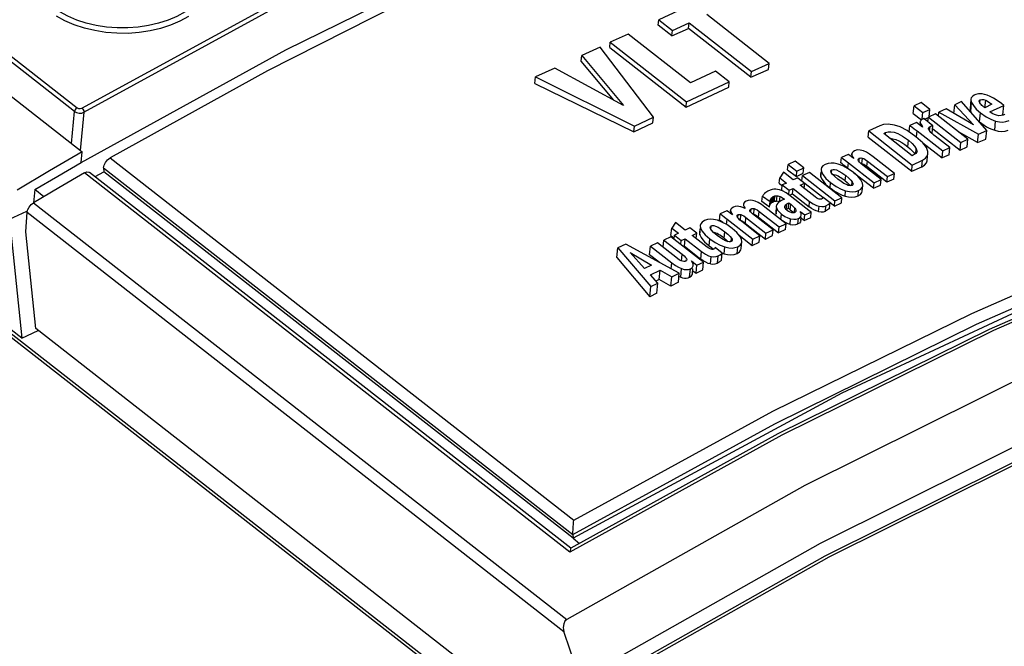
# Model space of a CAD drawing. Extents: x 0 to 594, y 0 to 420.
# Tile 20 of 26: x 523 to 535, y 120 to 128. Entities that reach past the tile are written whole.
import ezdxf

# ---------------------------------------------------------------- set-up
doc = ezdxf.new("R2010")
doc.units = 0
doc.header["$LTSCALE"] = 32.67
doc.layers.get('0').update_dxf_attribs({"linetype": 'CONTINUOUS'})

msp = doc.modelspace()

# ---------------------------------------------------------------- linework, layer by layer
at = {"color": 9, "linetype": 'CONTINUOUS'}
for p, q in [((507.191, 139.575), (523.698, 126.679)), ((523.668, 126.635), (507.161, 139.531)), ((513.247, 131.498), (529.563, 118.75)), ((513.259, 131.533), (529.584, 118.779)), ((534.451, 126.736), (534.455, 126.776)), ((534.51, 126.681), (534.519, 126.769)), ((534.34, 126.633), (534.351, 126.743)), ((523.63, 126.255), (523.668, 126.635)), ((523.78, 126.626), (523.735, 126.172)), ((534.447, 126.511), (534.458, 126.62)), ((533.737, 126.472), (533.736, 126.482)), ((533.739, 126.499), (533.74, 126.506)), ((533.748, 126.464), (533.75, 126.48)), ((533.851, 126.407), (533.856, 126.457)), ((534.626, 126.412), (534.637, 126.522)), ((533.324, 126.358), (533.327, 126.384)), ((533.59, 126.215), (533.598, 126.294)), ((533.693, 126.335), (533.701, 126.406)), ((533.687, 126.134), (533.692, 126.192)), ((524.09, 126.082), (529.614, 121.766)), ((532.923, 126.121), (532.924, 126.13)), ((533.011, 126.046), (533.014, 126.078)), ((524.014, 125.964), (529.603, 121.597)), ((532.684, 125.902), (532.688, 125.942)), ((532.877, 125.96), (532.884, 126.026)), ((533.104, 125.979), (533.11, 126.046)), ((533.759, 125.978), (533.766, 126.055)), ((529.568, 121.387), (523.785, 125.906)), ((532.557, 125.853), (532.563, 125.917)), ((532.845, 125.808), (532.852, 125.872)), ((532.666, 125.726), (532.672, 125.789)), ((532.925, 125.756), (532.93, 125.798)), ((531.988, 125.56), (531.995, 125.625)), ((532.028, 125.567), (532.034, 125.632)), ((532.065, 125.561), (532.071, 125.622)), ((532.844, 125.628), (532.851, 125.692)), ((532.999, 125.631), (533.005, 125.695)), ((523.177, 125.548), (529.531, 120.584)), ((531.72, 125.438), (531.724, 125.478)), ((531.756, 125.41), (531.763, 125.479)), ((531.951, 125.521), (531.955, 125.561)), ((532.023, 125.414), (532.03, 125.48)), ((532.128, 125.504), (532.129, 125.514)), ((532.143, 125.469), (532.15, 125.534)), ((532.192, 125.465), (532.198, 125.53)), ((532.241, 125.432), (532.246, 125.484)), ((532.416, 125.501), (532.422, 125.565)), ((532.528, 125.443), (532.535, 125.507)), ((532.611, 125.45), (532.617, 125.514)), ((523.104, 125.437), (529.496, 120.442)), ((531.433, 125.29), (531.439, 125.354)), ((531.48, 125.449), (531.481, 125.458)), ((531.568, 125.374), (531.571, 125.407)), ((531.597, 125.336), (531.604, 125.407)), ((531.657, 125.303), (531.664, 125.374)), ((531.813, 125.378), (531.82, 125.446)), ((532.081, 125.347), (532.088, 125.413)), ((532.19, 125.291), (532.196, 125.357)), ((532.283, 125.296), (532.29, 125.362)), ((531.116, 125.165), (531.124, 125.247)), ((531.245, 125.232), (531.249, 125.273)), ((531.225, 125.036), (531.233, 125.119)), ((531.405, 125.125), (531.413, 125.203)), ((531.487, 125.087), (531.491, 125.128)), ((531.404, 124.94), (531.412, 125.022)), ((531.559, 124.946), (531.567, 125.025)), ((530.895, 124.852), (530.903, 124.935)), ((531.127, 124.877), (531.136, 124.967)), ((531.24, 124.82), (531.249, 124.909)), ((531.323, 124.829), (531.331, 124.915)), ((530.773, 124.761), (530.78, 124.833)), ((530.951, 124.855), (530.952, 124.868)), ((530.888, 124.661), (530.898, 124.764)), ((530.993, 124.663), (531.003, 124.763)), ((532.091, 122.782), (529.568, 121.387)), ((529.604, 121.553), (529.682, 121.491))]:
    msp.add_line(p, q, dxfattribs=at)
at = {"color": 7, "linetype": 'CONTINUOUS'}
for p, q in [((507.16, 139.122), (523.758, 126.155)), ((523.038, 123.935), (513.292, 131.549)), ((526.186, 127.37), (528.621, 128.572)), ((531.229, 128.01), (530.626, 127.729)), ((530.619, 127.664), (530.626, 127.729)), ((530.626, 127.729), (530.79, 127.601)), ((531.94, 127.209), (531.196, 127.79)), ((530.783, 127.536), (530.619, 127.664)), ((530.783, 127.536), (530.979, 127.625)), ((530.783, 127.536), (530.79, 127.601)), ((530.79, 127.601), (530.986, 127.693)), ((530.979, 127.625), (530.986, 127.693)), ((531.723, 127.044), (530.979, 127.625)), ((530.986, 127.693), (531.73, 127.112)), ((530.259, 127.559), (530.048, 127.461)), ((531.003, 126.977), (530.259, 127.559)), ((523.745, 126.028), (526.186, 127.37)), ((529.926, 127.404), (529.71, 127.303)), ((530.562, 126.568), (529.926, 127.404)), ((530.042, 127.398), (530.048, 127.461)), ((530.042, 127.398), (530.95, 126.688)), ((530.048, 127.461), (530.956, 126.752)), ((529.703, 127.237), (529.71, 127.303)), ((530.091, 126.772), (529.703, 127.237)), ((529.71, 127.303), (530.207, 126.709)), ((529.386, 127.153), (529.159, 127.047)), ((530.207, 126.709), (529.386, 127.153)), ((531.302, 127.116), (531.003, 126.977)), ((531.465, 126.989), (531.302, 127.116)), ((531.723, 127.044), (531.933, 127.138)), ((531.723, 127.044), (531.73, 127.112)), ((531.73, 127.112), (531.94, 127.209)), ((531.933, 127.138), (531.94, 127.209)), ((529.151, 126.97), (529.159, 127.047)), ((529.159, 127.047), (530.335, 126.463)), ((529.151, 126.97), (530.328, 126.392)), ((530.956, 126.752), (531.465, 126.989)), ((531.459, 126.924), (531.465, 126.989)), ((534.343, 126.783), (534.332, 126.671)), ((534.442, 126.756), (534.441, 126.761)), ((530.95, 126.688), (530.956, 126.752)), ((533.657, 126.613), (533.666, 126.703)), ((533.75, 126.742), (533.666, 126.703)), ((533.666, 126.703), (533.77, 126.622)), ((533.854, 126.661), (533.75, 126.742)), ((533.77, 126.622), (533.854, 126.661)), ((533.845, 126.574), (533.854, 126.661)), ((534.047, 126.668), (533.96, 126.627)), ((534.375, 126.476), (534.047, 126.668)), ((534.139, 126.613), (534.15, 126.716)), ((534.232, 126.754), (534.15, 126.716)), ((534.15, 126.716), (534.375, 126.476)), ((534.532, 126.411), (534.232, 126.754)), ((534.351, 126.743), (534.372, 126.706)), ((534.465, 126.718), (534.457, 126.728)), ((534.594, 126.722), (534.507, 126.681)), ((534.57, 126.631), (534.734, 126.708)), ((534.734, 126.708), (534.706, 126.73)), ((534.723, 126.595), (534.734, 126.708)), ((530.335, 126.463), (530.562, 126.568)), ((530.555, 126.502), (530.562, 126.568)), ((533.657, 126.613), (533.753, 126.538)), ((533.763, 126.547), (533.77, 126.622)), ((533.781, 126.552), (533.769, 126.546)), ((533.889, 126.467), (533.781, 126.552)), ((533.79, 126.544), (533.839, 126.565)), ((533.831, 126.512), (533.837, 126.57)), ((533.92, 126.609), (533.837, 126.57)), ((533.837, 126.57), (534.224, 126.268)), ((534.308, 126.307), (533.92, 126.609)), ((533.955, 126.582), (533.96, 126.627)), ((533.96, 126.627), (534.433, 126.365)), ((530.328, 126.392), (530.555, 126.502)), ((530.328, 126.392), (530.335, 126.463)), ((533.258, 126.465), (533.126, 126.404)), ((533.688, 126.336), (533.584, 126.409)), ((533.609, 126.391), (533.617, 126.468)), ((533.694, 126.504), (533.617, 126.468)), ((533.766, 126.45), (533.694, 126.504)), ((533.738, 126.499), (533.736, 126.482)), ((533.74, 126.515), (533.739, 126.506)), ((533.745, 126.489), (533.75, 126.48)), ((533.75, 126.48), (533.761, 126.46)), ((533.761, 126.46), (533.766, 126.45)), ((533.838, 126.428), (533.837, 126.436)), ((533.841, 126.418), (533.838, 126.428)), ((533.848, 126.408), (533.841, 126.418)), ((533.856, 126.457), (533.867, 126.462)), ((533.881, 126.378), (533.889, 126.467)), ((533.891, 126.43), (534.215, 126.177)), ((534.433, 126.365), (534.532, 126.411)), ((534.447, 126.511), (534.474, 126.491)), ((534.522, 126.308), (534.532, 126.411)), ((533.119, 126.33), (533.126, 126.404)), ((533.119, 126.33), (533.638, 125.925)), ((533.126, 126.404), (533.645, 125.998)), ((533.304, 126.373), (533.327, 126.384)), ((533.642, 126.109), (533.304, 126.373)), ((533.77, 126.263), (533.688, 126.336)), ((533.701, 126.406), (534.007, 126.167)), ((533.856, 126.397), (533.848, 126.408)), ((534.091, 126.206), (533.917, 126.341)), ((534.423, 126.266), (534.195, 126.395)), ((534.224, 126.268), (534.308, 126.307)), ((534.298, 126.213), (534.308, 126.307)), ((534.423, 126.266), (534.433, 126.365)), ((534.423, 126.266), (534.522, 126.308)), ((533.59, 126.215), (533.618, 126.192)), ((533.771, 126.261), (533.999, 126.084)), ((534.007, 126.167), (534.091, 126.206)), ((534.082, 126.12), (534.091, 126.206)), ((534.215, 126.177), (534.224, 126.268)), ((534.215, 126.177), (534.298, 126.213)), ((523.745, 126.028), (523.758, 126.155)), ((532.794, 126.023), (532.8, 126.088)), ((532.88, 126.125), (532.8, 126.088)), ((532.9, 126.111), (532.88, 126.125)), ((532.921, 126.096), (532.9, 126.111)), ((532.923, 126.121), (532.921, 126.096)), ((532.947, 126.076), (532.921, 126.096)), ((532.924, 126.133), (532.924, 126.13)), ((532.934, 126.097), (532.947, 126.076)), ((533.044, 126.013), (533.05, 126.081)), ((533.432, 125.899), (533.179, 126.097)), ((533.669, 126.122), (533.642, 126.109)), ((533.666, 126.142), (533.674, 126.131)), ((533.688, 126.135), (533.669, 126.122)), ((533.822, 126.055), (533.83, 126.134)), ((533.83, 126.134), (533.83, 126.16)), ((533.999, 126.084), (534.007, 126.167)), ((534.082, 126.12), (533.999, 126.084)), ((523.469, 125.867), (523.745, 126.028)), ((524.014, 125.964), (524.015, 125.919)), ((532.16, 125.942), (532.166, 126.005)), ((532.16, 125.942), (532.264, 125.861)), ((532.25, 126.044), (532.166, 126.005)), ((532.166, 126.005), (532.27, 125.924)), ((532.354, 125.963), (532.25, 126.044)), ((532.27, 125.924), (532.354, 125.963)), ((532.347, 125.9), (532.354, 125.963)), ((532.877, 125.96), (532.849, 125.982)), ((532.939, 125.913), (532.875, 125.957)), ((532.884, 126.026), (533.19, 125.787)), ((533.016, 126.032), (533.006, 126.047)), ((533.056, 126.009), (533.044, 126.013)), ((533.274, 125.826), (533.057, 125.995)), ((533.104, 125.979), (533.091, 125.988)), ((533.342, 125.793), (533.104, 125.979)), ((533.11, 126.046), (533.348, 125.86)), ((533.638, 125.925), (533.645, 125.998)), ((533.638, 125.925), (533.759, 125.978)), ((533.645, 125.998), (533.766, 126.055)), ((523.193, 125.705), (523.469, 125.867)), ((523.785, 125.906), (523.481, 125.728)), ((529.578, 121.434), (523.847, 125.91)), ((523.912, 125.86), (524.015, 125.919)), ((529.604, 121.553), (524.015, 125.919)), ((532.059, 125.782), (532.066, 125.845)), ((532.111, 125.912), (532.066, 125.845)), ((532.066, 125.845), (532.145, 125.783)), ((532.227, 125.821), (532.111, 125.912)), ((532.281, 125.847), (532.227, 125.821)), ((532.264, 125.861), (532.27, 125.924)), ((532.264, 125.861), (532.347, 125.9)), ((532.281, 125.847), (532.581, 125.614)), ((532.33, 125.809), (532.336, 125.872)), ((532.42, 125.911), (532.336, 125.872)), ((532.336, 125.872), (532.724, 125.57)), ((532.807, 125.609), (532.42, 125.911)), ((532.555, 125.917), (532.552, 125.885)), ((532.563, 125.917), (532.582, 125.88)), ((532.759, 125.829), (532.717, 125.864)), ((533.183, 125.721), (532.945, 125.907)), ((533.19, 125.787), (533.274, 125.826)), ((533.267, 125.759), (533.274, 125.826)), ((533.342, 125.793), (533.348, 125.86)), ((533.425, 125.83), (533.342, 125.793)), ((533.348, 125.86), (533.432, 125.899)), ((533.425, 125.83), (533.432, 125.899)), ((523.481, 125.728), (523.177, 125.548)), ((523.193, 125.705), (523.177, 125.548)), ((523.301, 125.621), (523.193, 125.705)), ((532.059, 125.782), (532.093, 125.756)), ((532.091, 125.698), (532.097, 125.761)), ((532.145, 125.783), (532.097, 125.761)), ((532.097, 125.761), (532.179, 125.697)), ((532.179, 125.697), (532.225, 125.718)), ((532.219, 125.655), (532.225, 125.718)), ((532.225, 125.718), (532.422, 125.565)), ((532.309, 125.757), (532.363, 125.783)), ((532.487, 125.618), (532.309, 125.757)), ((532.357, 125.72), (532.363, 125.783)), ((532.86, 125.765), (532.831, 125.779)), ((532.896, 125.764), (532.907, 125.753)), ((532.935, 125.762), (532.927, 125.756)), ((533.048, 125.686), (533.055, 125.751)), ((533.183, 125.721), (533.19, 125.787)), ((533.183, 125.721), (533.267, 125.759)), ((531.854, 125.562), (531.86, 125.628)), ((531.86, 125.628), (531.952, 125.562)), ((531.96, 125.539), (531.966, 125.604)), ((531.963, 125.599), (531.966, 125.604)), ((531.966, 125.604), (531.979, 125.616)), ((531.972, 125.551), (531.979, 125.616)), ((531.995, 125.625), (531.998, 125.626)), ((531.998, 125.626), (532.009, 125.63)), ((532.003, 125.566), (532.009, 125.63)), ((532.1, 125.689), (532.062, 125.703)), ((532.121, 125.591), (532.095, 125.579)), ((532.142, 125.666), (532.1, 125.689)), ((532.189, 125.633), (532.142, 125.666)), ((532.174, 125.643), (532.179, 125.697)), ((532.182, 125.638), (532.219, 125.655)), ((532.377, 125.486), (532.189, 125.633)), ((532.219, 125.655), (532.416, 125.501)), ((532.717, 125.507), (532.584, 125.612)), ((532.724, 125.57), (532.807, 125.609)), ((532.801, 125.546), (532.807, 125.609)), ((532.81, 125.64), (532.844, 125.628)), ((531.602, 125.501), (531.58, 125.506)), ((531.889, 125.497), (531.847, 125.527)), ((531.945, 125.496), (531.854, 125.562)), ((532.142, 125.299), (531.889, 125.497)), ((531.945, 125.496), (531.952, 125.562)), ((531.956, 125.534), (531.96, 125.539)), ((531.96, 125.539), (531.972, 125.551)), ((531.972, 125.551), (531.982, 125.557)), ((531.982, 125.557), (531.988, 125.56)), ((532.023, 125.481), (532.019, 125.443)), ((532.046, 125.564), (532.028, 125.567)), ((532.042, 125.542), (532.032, 125.529)), ((532.065, 125.557), (532.046, 125.564)), ((532.077, 125.569), (532.064, 125.561)), ((532.126, 125.499), (532.126, 125.504)), ((532.128, 125.489), (532.126, 125.499)), ((532.133, 125.479), (532.128, 125.489)), ((532.143, 125.469), (532.156, 125.476)), ((532.156, 125.476), (532.169, 125.483)), ((532.169, 125.483), (532.176, 125.547)), ((532.169, 125.483), (532.192, 125.465)), ((532.176, 125.547), (532.198, 125.53)), ((532.444, 125.481), (532.416, 125.501)), ((532.472, 125.464), (532.444, 125.481)), ((532.66, 125.485), (532.666, 125.548)), ((532.717, 125.507), (532.724, 125.57)), ((532.717, 125.507), (532.801, 125.546)), ((522.893, 125.353), (523.098, 125.448)), ((522.893, 125.353), (523.038, 123.935)), ((523.088, 125.201), (523.104, 125.437)), ((531.349, 125.342), (531.356, 125.416)), ((531.436, 125.453), (531.356, 125.416)), ((531.456, 125.439), (531.436, 125.453)), ((531.439, 125.354), (531.746, 125.115)), ((531.477, 125.424), (531.456, 125.439)), ((531.48, 125.449), (531.477, 125.424)), ((531.503, 125.404), (531.477, 125.424)), ((531.481, 125.461), (531.481, 125.458)), ((531.573, 125.36), (531.562, 125.375)), ((531.664, 125.374), (531.902, 125.188)), ((531.711, 125.453), (531.71, 125.461)), ((531.717, 125.442), (531.711, 125.453)), ((531.986, 125.227), (531.74, 125.418)), ((531.813, 125.378), (532.051, 125.192)), ((531.82, 125.446), (532.058, 125.26)), ((532.058, 125.439), (532.088, 125.413)), ((532.201, 125.431), (532.191, 125.435)), ((532.23, 125.428), (532.217, 125.428)), ((532.256, 125.443), (532.253, 125.439)), ((532.309, 125.443), (532.364, 125.403)), ((532.316, 125.337), (532.32, 125.377)), ((532.358, 125.338), (532.319, 125.367)), ((532.323, 125.402), (532.321, 125.418)), ((532.358, 125.338), (532.364, 125.403)), ((532.358, 125.338), (532.435, 125.374)), ((532.364, 125.403), (532.441, 125.438)), ((532.435, 125.374), (532.441, 125.438)), ((530.771, 125.158), (530.78, 125.247)), ((530.825, 125.314), (530.78, 125.247)), ((530.78, 125.247), (530.859, 125.185)), ((530.941, 125.223), (530.825, 125.314)), ((530.996, 125.249), (530.941, 125.223)), ((531.078, 125.185), (530.996, 125.249)), ((531.117, 125.248), (531.112, 125.197)), ((531.124, 125.247), (531.143, 125.21)), ((531.5, 125.244), (531.436, 125.288)), ((531.83, 125.154), (531.613, 125.324)), ((531.657, 125.303), (531.895, 125.116)), ((532.051, 125.192), (532.058, 125.26)), ((532.058, 125.26), (532.142, 125.299)), ((532.135, 125.232), (532.142, 125.299)), ((523.205, 124.049), (523.088, 125.201)), ((530.769, 125.143), (530.686, 125.104)), ((531.076, 124.904), (530.769, 125.143)), ((530.771, 125.158), (530.808, 125.128)), ((530.807, 125.114), (530.812, 125.163)), ((530.859, 125.185), (530.812, 125.163)), ((530.812, 125.163), (530.894, 125.099)), ((530.894, 125.099), (530.939, 125.12)), ((530.931, 125.03), (530.939, 125.12)), ((530.939, 125.12), (531.136, 124.967)), ((531.023, 125.159), (531.078, 125.185)), ((531.202, 125.02), (531.023, 125.159)), ((531.071, 125.121), (531.078, 125.185)), ((531.112, 125.197), (531.111, 125.191)), ((531.111, 125.191), (531.116, 125.165)), ((531.278, 125.195), (531.253, 125.221)), ((531.32, 125.16), (531.278, 125.195)), ((531.584, 125.161), (531.738, 125.04)), ((531.746, 125.115), (531.83, 125.154)), ((531.823, 125.081), (531.83, 125.154)), ((531.895, 125.116), (531.902, 125.188)), ((531.895, 125.116), (531.979, 125.157)), ((531.902, 125.188), (531.986, 125.227)), ((531.979, 125.157), (531.986, 125.227)), ((532.135, 125.232), (532.051, 125.192)), ((530.125, 124.897), (530.136, 125.013)), ((530.232, 125.057), (530.136, 125.013)), ((530.136, 125.013), (530.531, 124.55)), ((530.87, 124.708), (530.232, 125.057)), ((530.517, 124.928), (530.527, 125.031)), ((530.611, 125.07), (530.527, 125.031)), ((530.527, 125.031), (530.78, 124.833)), ((530.85, 124.883), (530.611, 125.07)), ((530.677, 125.018), (530.686, 125.104)), ((530.686, 125.104), (530.903, 124.935)), ((530.889, 125.05), (530.894, 125.099)), ((530.92, 125.025), (530.931, 125.03)), ((530.931, 125.03), (531.127, 124.877)), ((531.197, 125.059), (531.225, 125.036)), ((531.38, 124.95), (531.298, 125.014)), ((531.421, 125.096), (531.393, 125.11)), ((531.444, 125.087), (531.421, 125.096)), ((531.496, 125.093), (531.488, 125.087)), ((531.608, 125.004), (531.616, 125.082)), ((531.738, 125.04), (531.746, 125.115)), ((531.738, 125.04), (531.823, 125.081)), ((530.125, 124.897), (530.519, 124.428)), ((530.283, 124.957), (530.537, 124.806)), ((530.454, 124.767), (530.283, 124.957)), ((530.63, 124.84), (530.517, 124.928)), ((531.372, 124.865), (531.38, 124.95)), ((531.38, 124.948), (531.404, 124.94)), ((530.537, 124.806), (530.454, 124.767)), ((530.874, 124.866), (530.85, 124.883)), ((530.924, 124.848), (530.908, 124.851)), ((530.956, 124.859), (530.946, 124.852)), ((530.959, 124.867), (530.956, 124.859)), ((531.036, 124.798), (531.036, 124.802)), ((531.061, 124.819), (531.08, 124.805)), ((531.071, 124.709), (531.08, 124.805)), ((531.08, 124.805), (531.159, 124.842)), ((531.155, 124.857), (531.127, 124.877)), ((531.15, 124.749), (531.159, 124.842)), ((530.525, 124.691), (530.642, 124.746)), ((530.615, 124.589), (530.525, 124.691)), ((530.631, 124.635), (530.642, 124.746)), ((530.642, 124.746), (530.781, 124.666)), ((530.77, 124.557), (530.781, 124.666)), ((530.781, 124.666), (530.87, 124.708)), ((530.86, 124.603), (530.87, 124.708)), ((530.867, 124.67), (530.888, 124.661)), ((531.026, 124.701), (531.032, 124.76)), ((531.054, 124.721), (531.071, 124.709)), ((531.071, 124.709), (531.15, 124.749)), ((530.519, 124.428), (530.531, 124.55)), ((530.531, 124.55), (530.615, 124.589)), ((530.631, 124.635), (530.592, 124.615)), ((530.604, 124.472), (530.615, 124.589)), ((530.77, 124.557), (530.631, 124.635)), ((530.86, 124.603), (530.77, 124.557)), ((530.604, 124.472), (530.519, 124.428)), ((523.038, 123.935), (523.234, 124.027)), ((529.634, 119.027), (523.205, 124.049)), ((532.043, 122.795), (529.577, 121.434)), ((529.603, 121.597), (529.604, 121.553)), ((529.69, 119.873), (529.496, 120.442))]:
    msp.add_line(p, q, dxfattribs=at)
at = {"color": 9, "linetype": 'CONTINUOUS'}
for points in [[(523.754, 126.676), (526.136, 127.98), (528.511, 129.151), (530.872, 130.184), (533.212, 131.076)], [(523.78, 126.626), (526.16, 127.93), (528.533, 129.099), (530.893, 130.131), (533.232, 131.023)], [(525.292, 128.489), (525.313, 128.412), (525.321, 128.331), (525.315, 128.25), (525.294, 128.17), (525.258, 128.092), (525.208, 128.017), (525.146, 127.946), (525.071, 127.881), (524.984, 127.822), (524.887, 127.769), (524.781, 127.724), (524.669, 127.687), (524.55, 127.66), (524.427, 127.641), (524.301, 127.631), (524.175, 127.631), (524.049, 127.641), (523.927, 127.66), (523.808, 127.688), (523.695, 127.725), (523.589, 127.77), (523.492, 127.824), (523.404, 127.884)], [(525.024, 127.766), (524.922, 127.711), (524.812, 127.664), (524.693, 127.626), (524.568, 127.597), (524.437, 127.577), (524.305, 127.567), (524.172, 127.568), (524.04, 127.578), (523.91, 127.599), (523.785, 127.629), (523.665, 127.669), (523.554, 127.717), (523.453, 127.773)], [(523.698, 126.679), (523.683, 126.667), (523.673, 126.651), (523.668, 126.635)], [(523.698, 126.679), (523.715, 126.671), (523.735, 126.67), (523.754, 126.676)], [(523.754, 126.676), (523.768, 126.662), (523.777, 126.643), (523.78, 126.626)], [(523.668, 126.635), (523.692, 126.622), (523.722, 126.616), (523.753, 126.617), (523.78, 126.626)], [(529.614, 121.766), (531.984, 123.064), (534.352, 124.231), (536.705, 125.26), (539.035, 126.149)], [(529.603, 121.598), (532.008, 122.917), (534.409, 124.101), (536.796, 125.145), (539.158, 126.043)], [(539.592, 126.051), (537.115, 125.119), (534.611, 124.028), (532.091, 122.782)], [(529.829, 119.735), (532.656, 121.33), (535.482, 122.738), (538.288, 123.95)]]:
    msp.add_lwpolyline(points, dxfattribs=at)
at = {"color": 7, "linetype": 'CONTINUOUS'}
for points in [[(527.838, 128.074), (525.965, 127.119), (524.09, 126.082)], [(530.95, 126.688), (531.204, 126.807), (531.459, 126.924)], [(534.383, 126.832), (534.36, 126.816), (534.347, 126.797), (534.343, 126.783)], [(534.343, 126.783), (534.343, 126.774), (534.351, 126.743)], [(534.417, 126.843), (534.402, 126.839), (534.391, 126.835), (534.383, 126.832)], [(534.478, 126.845), (534.453, 126.847), (534.432, 126.846), (534.417, 126.843)], [(534.441, 126.761), (534.442, 126.763), (534.446, 126.77), (534.455, 126.776)], [(534.455, 126.776), (534.473, 126.78), (534.493, 126.779), (534.519, 126.769)], [(534.574, 126.814), (534.535, 126.83), (534.504, 126.84), (534.478, 126.845)], [(534.519, 126.769), (534.542, 126.757), (534.567, 126.741), (534.594, 126.722)], [(534.706, 126.73), (534.655, 126.767), (534.611, 126.795), (534.574, 126.814)], [(534.332, 126.671), (534.333, 126.657), (534.34, 126.633)], [(534.372, 126.706), (534.407, 126.665), (534.458, 126.62)], [(534.457, 126.728), (534.45, 126.738), (534.445, 126.747), (534.442, 126.756)], [(534.483, 126.701), (534.474, 126.709), (534.465, 126.718)], [(534.507, 126.681), (534.501, 126.686), (534.493, 126.693), (534.483, 126.701)], [(533.745, 126.528), (533.741, 126.521), (533.74, 126.515)], [(533.769, 126.546), (533.758, 126.54), (533.75, 126.534), (533.745, 126.528)], [(534.458, 126.62), (534.523, 126.574), (534.582, 126.543), (534.637, 126.522)], [(534.648, 126.591), (534.622, 126.601), (534.596, 126.614), (534.57, 126.631)], [(534.637, 126.522), (534.682, 126.512), (534.722, 126.51), (534.76, 126.515), (534.799, 126.529)], [(534.728, 126.594), (534.703, 126.587), (534.677, 126.586), (534.648, 126.591)], [(534.747, 126.606), (534.741, 126.602), (534.735, 126.598), (534.728, 126.594)], [(533.431, 126.473), (533.358, 126.483), (533.303, 126.479), (533.258, 126.465)], [(533.584, 126.409), (533.499, 126.452), (533.431, 126.473)], [(533.617, 126.468), (533.64, 126.452), (533.668, 126.431), (533.701, 126.406)], [(533.74, 126.515), (533.74, 126.514), (533.74, 126.506)], [(533.74, 126.506), (533.742, 126.498), (533.745, 126.489)], [(533.837, 126.436), (533.84, 126.444), (533.846, 126.451), (533.856, 126.457)], [(533.867, 126.462), (533.878, 126.465), (533.889, 126.467)], [(534.474, 126.491), (534.502, 126.472), (534.53, 126.455), (534.56, 126.439)], [(534.56, 126.439), (534.592, 126.425), (534.626, 126.412)], [(534.626, 126.412), (534.668, 126.402), (534.71, 126.398), (534.75, 126.402), (534.787, 126.413)], [(533.327, 126.384), (533.356, 126.393), (533.389, 126.395), (533.427, 126.389), (533.473, 126.372), (533.53, 126.342), (533.598, 126.294)], [(533.375, 126.317), (533.38, 126.318), (533.413, 126.312), (533.448, 126.301), (533.483, 126.285), (533.519, 126.265), (533.555, 126.241), (533.59, 126.215)], [(533.598, 126.294), (533.642, 126.255), (533.673, 126.222), (533.692, 126.192)], [(533.877, 126.375), (533.866, 126.386), (533.856, 126.397)], [(533.917, 126.341), (533.903, 126.352), (533.89, 126.364), (533.877, 126.375)], [(533.062, 126.167), (533.023, 126.177), (532.99, 126.178), (532.958, 126.169)], [(533.618, 126.192), (533.643, 126.168), (533.666, 126.142)], [(533.692, 126.192), (533.7, 126.169), (533.701, 126.159)], [(533.83, 126.16), (533.814, 126.205), (533.77, 126.263)], [(523.758, 126.155), (523.37, 125.929), (522.983, 125.7)], [(524.014, 125.964), (524.02, 125.996), (524.036, 126.029), (524.061, 126.059), (524.09, 126.082)], [(532.8, 126.088), (532.823, 126.072), (532.851, 126.051), (532.884, 126.026)], [(532.958, 126.169), (532.939, 126.157), (532.928, 126.144), (532.924, 126.133)], [(532.924, 126.13), (532.926, 126.115), (532.934, 126.097)], [(533.001, 126.062), (533.004, 126.07), (533.014, 126.078)], [(533.006, 126.047), (533.001, 126.06), (533.001, 126.062)], [(533.014, 126.078), (533.024, 126.081), (533.036, 126.082), (533.05, 126.081)], [(533.05, 126.081), (533.066, 126.075), (533.085, 126.064), (533.11, 126.046)], [(533.179, 126.097), (533.137, 126.127), (533.098, 126.15), (533.062, 126.167)], [(533.701, 126.159), (533.698, 126.15), (533.688, 126.135)], [(533.766, 126.055), (533.804, 126.08), (533.826, 126.113), (533.83, 126.134)], [(539.148, 125.993), (535.995, 124.764), (532.807, 123.281), (529.604, 121.553)], [(539.492, 126.045), (537.064, 125.131), (534.561, 124.04), (532.043, 122.795)], [(532.608, 126.005), (532.581, 125.988), (532.565, 125.969), (532.558, 125.948)], [(532.558, 125.948), (532.558, 125.946), (532.563, 125.917)], [(532.762, 126.009), (532.716, 126.019), (532.678, 126.021), (532.643, 126.017), (532.608, 126.005)], [(532.675, 125.926), (532.678, 125.935), (532.688, 125.942)], [(532.688, 125.942), (532.702, 125.946), (532.719, 125.946), (532.741, 125.94), (532.77, 125.927), (532.806, 125.905), (532.852, 125.872)], [(532.875, 125.957), (532.816, 125.988), (532.762, 126.009)], [(532.849, 125.982), (532.836, 125.992), (532.822, 126.002), (532.808, 126.012), (532.794, 126.023)], [(533.057, 125.995), (533.033, 126.015), (533.016, 126.032)], [(533.091, 125.988), (533.079, 125.996), (533.067, 126.003), (533.056, 126.009)], [(533.759, 125.978), (533.791, 125.998), (533.812, 126.023), (533.822, 126.05), (533.822, 126.055)], [(523.785, 125.906), (523.814, 125.917), (523.839, 125.915), (523.847, 125.91)], [(532.552, 125.885), (532.552, 125.879), (532.557, 125.853)], [(532.557, 125.853), (532.571, 125.824), (532.59, 125.797), (532.612, 125.772), (532.638, 125.748), (532.666, 125.726)], [(532.582, 125.88), (532.617, 125.837), (532.672, 125.789)], [(532.678, 125.911), (532.675, 125.925), (532.675, 125.926)], [(532.717, 125.864), (532.691, 125.891), (532.678, 125.911)], [(532.761, 125.864), (532.745, 125.872), (532.729, 125.878), (532.712, 125.882), (532.7, 125.882)], [(532.831, 125.779), (532.798, 125.801), (532.759, 125.829)], [(532.845, 125.808), (532.828, 125.821), (532.811, 125.834), (532.794, 125.845), (532.777, 125.855), (532.761, 125.864)], [(532.852, 125.872), (532.888, 125.842), (532.913, 125.818), (532.93, 125.798)], [(533.05, 125.784), (533.03, 125.821), (532.995, 125.864), (532.939, 125.913)], [(540.755, 125.805), (537.981, 124.792), (535.182, 123.582), (532.363, 122.179), (529.531, 120.584)], [(531.996, 125.709), (531.975, 125.706), (531.952, 125.699), (531.926, 125.688)], [(532.062, 125.703), (532.04, 125.708), (532.018, 125.71), (531.996, 125.709)], [(532.666, 125.726), (532.693, 125.705), (532.72, 125.687)], [(532.672, 125.789), (532.737, 125.744), (532.796, 125.712), (532.851, 125.692)], [(532.845, 125.808), (532.864, 125.793), (532.881, 125.779), (532.896, 125.764)], [(532.901, 125.753), (532.883, 125.756), (532.86, 125.765)], [(532.927, 125.756), (532.915, 125.753), (532.901, 125.753)], [(532.93, 125.798), (532.938, 125.782), (532.939, 125.772)], [(532.939, 125.772), (532.939, 125.77), (532.935, 125.762)], [(533.005, 125.695), (533.033, 125.712), (533.049, 125.731), (533.055, 125.751)], [(533.055, 125.751), (533.055, 125.754), (533.05, 125.784)], [(531.872, 125.644), (531.867, 125.638), (531.863, 125.633), (531.86, 125.628)], [(531.886, 125.66), (531.881, 125.655), (531.876, 125.649), (531.872, 125.644)], [(531.926, 125.688), (531.912, 125.68), (531.899, 125.671), (531.886, 125.66)], [(531.952, 125.562), (531.953, 125.571), (531.955, 125.579), (531.957, 125.587)], [(531.957, 125.587), (531.96, 125.593), (531.963, 125.599)], [(531.979, 125.616), (531.984, 125.619), (531.989, 125.622), (531.995, 125.625)], [(532.009, 125.63), (532.016, 125.632), (532.024, 125.632), (532.034, 125.632)], [(532.034, 125.632), (532.044, 125.631), (532.056, 125.627), (532.071, 125.622)], [(532.071, 125.622), (532.086, 125.614), (532.102, 125.604), (532.121, 125.591)], [(532.534, 125.592), (532.522, 125.596), (532.506, 125.604), (532.487, 125.618)], [(532.565, 125.593), (532.556, 125.591), (532.546, 125.59), (532.534, 125.592)], [(532.584, 125.612), (532.58, 125.605), (532.574, 125.599), (532.565, 125.593)], [(532.72, 125.687), (532.749, 125.67), (532.779, 125.654), (532.81, 125.64)], [(532.844, 125.628), (532.885, 125.618), (532.925, 125.615), (532.964, 125.619), (532.999, 125.631)], [(532.851, 125.692), (532.897, 125.681), (532.936, 125.679), (532.971, 125.683), (533.005, 125.695)], [(532.999, 125.631), (533.027, 125.648), (533.044, 125.669), (533.048, 125.686)], [(523.104, 125.437), (523.111, 125.467), (523.127, 125.498), (523.15, 125.527), (523.177, 125.548)], [(531.514, 125.497), (531.495, 125.485), (531.484, 125.472), (531.481, 125.461)], [(531.58, 125.506), (531.558, 125.508), (531.537, 125.505), (531.514, 125.497)], [(531.653, 125.481), (531.626, 125.493), (531.602, 125.501)], [(531.668, 125.568), (531.648, 125.556), (531.638, 125.544), (531.635, 125.531)], [(531.635, 125.531), (531.636, 125.516), (531.642, 125.5), (531.653, 125.481)], [(531.772, 125.566), (531.742, 125.575), (531.716, 125.578), (531.692, 125.576), (531.668, 125.568)], [(531.71, 125.461), (531.71, 125.462), (531.714, 125.47), (531.724, 125.478)], [(531.724, 125.478), (531.735, 125.481), (531.747, 125.482), (531.763, 125.479)], [(531.763, 125.479), (531.778, 125.473), (531.797, 125.463), (531.82, 125.446)], [(531.847, 125.527), (531.808, 125.55), (531.772, 125.566)], [(531.951, 125.521), (531.953, 125.528), (531.956, 125.534)], [(531.988, 125.56), (531.991, 125.561), (531.995, 125.562), (532.003, 125.566)], [(532.003, 125.566), (532.015, 125.567), (532.028, 125.567)], [(532.032, 125.529), (532.026, 125.515), (532.025, 125.508)], [(532.025, 125.508), (532.025, 125.499), (532.03, 125.48)], [(532.03, 125.48), (532.039, 125.461), (532.058, 125.439)], [(532.064, 125.561), (532.052, 125.553), (532.042, 125.542)], [(532.095, 125.579), (532.087, 125.575), (532.077, 125.569)], [(532.126, 125.504), (532.126, 125.507), (532.129, 125.514)], [(532.129, 125.514), (532.135, 125.522), (532.142, 125.529), (532.15, 125.534)], [(532.157, 125.454), (532.142, 125.467), (532.133, 125.479)], [(532.15, 125.534), (532.159, 125.539), (532.167, 125.543), (532.176, 125.547)], [(532.198, 125.53), (532.22, 125.512), (532.235, 125.497), (532.246, 125.484)], [(532.246, 125.484), (532.254, 125.473), (532.258, 125.463), (532.259, 125.455)], [(532.441, 125.438), (532.414, 125.458), (532.377, 125.486)], [(532.422, 125.565), (532.466, 125.534), (532.504, 125.516), (532.535, 125.507)], [(532.535, 125.507), (532.567, 125.503), (532.594, 125.506), (532.617, 125.514)], [(532.66, 125.485), (532.654, 125.478), (532.646, 125.471), (532.636, 125.464), (532.624, 125.457), (532.611, 125.45)], [(532.617, 125.514), (532.643, 125.528), (532.658, 125.539), (532.666, 125.548)], [(531.356, 125.416), (531.379, 125.4), (531.407, 125.379), (531.439, 125.354)], [(531.481, 125.458), (531.483, 125.443), (531.49, 125.425), (531.503, 125.404)], [(531.558, 125.391), (531.561, 125.399), (531.571, 125.407)], [(531.562, 125.375), (531.558, 125.388), (531.558, 125.391)], [(531.571, 125.407), (531.579, 125.409), (531.59, 125.41), (531.604, 125.407)], [(531.613, 125.324), (531.59, 125.343), (531.573, 125.36)], [(531.604, 125.407), (531.619, 125.402), (531.639, 125.391), (531.664, 125.374)], [(531.74, 125.418), (531.726, 125.431), (531.717, 125.442)], [(531.813, 125.378), (531.802, 125.386), (531.791, 125.394), (531.779, 125.401), (531.768, 125.406), (531.756, 125.41)], [(532.019, 125.443), (532.019, 125.439), (532.023, 125.414)], [(532.088, 125.413), (532.126, 125.386), (532.162, 125.369), (532.196, 125.357)], [(532.191, 125.435), (532.181, 125.439), (532.17, 125.445), (532.157, 125.454)], [(532.192, 125.465), (532.205, 125.454), (532.218, 125.443), (532.229, 125.432)], [(532.196, 125.357), (532.233, 125.352), (532.263, 125.353), (532.29, 125.362)], [(532.217, 125.428), (532.21, 125.428), (532.201, 125.431)], [(532.244, 125.431), (532.239, 125.429), (532.23, 125.428)], [(532.253, 125.439), (532.25, 125.435), (532.247, 125.433), (532.244, 125.431)], [(532.259, 125.455), (532.258, 125.448), (532.256, 125.443)], [(532.29, 125.362), (532.308, 125.373), (532.318, 125.386), (532.323, 125.402)], [(532.321, 125.418), (532.317, 125.432), (532.309, 125.443)], [(532.528, 125.443), (532.5, 125.451), (532.472, 125.464)], [(532.528, 125.443), (532.559, 125.44), (532.587, 125.442), (532.611, 125.45)], [(531.169, 125.336), (531.142, 125.319), (531.126, 125.299), (531.12, 125.279)], [(531.12, 125.279), (531.12, 125.276), (531.124, 125.247)], [(531.323, 125.34), (531.278, 125.35), (531.239, 125.352), (531.204, 125.348), (531.169, 125.336)], [(531.236, 125.257), (531.24, 125.266), (531.249, 125.273)], [(531.253, 125.221), (531.24, 125.241), (531.236, 125.256), (531.236, 125.257)], [(531.249, 125.273), (531.263, 125.277), (531.28, 125.276), (531.302, 125.271), (531.331, 125.258), (531.367, 125.236), (531.413, 125.203)], [(531.436, 125.288), (531.377, 125.319), (531.323, 125.34)], [(531.388, 125.313), (531.388, 125.314), (531.374, 125.324), (531.361, 125.333), (531.349, 125.342)], [(531.611, 125.115), (531.592, 125.152), (531.556, 125.194), (531.5, 125.244)], [(531.657, 125.303), (531.645, 125.311), (531.633, 125.319), (531.621, 125.326), (531.61, 125.332)], [(532.19, 125.291), (532.165, 125.299), (532.141, 125.309), (532.12, 125.32), (532.1, 125.333)], [(532.19, 125.291), (532.223, 125.286), (532.256, 125.288), (532.283, 125.296)], [(532.316, 125.337), (532.312, 125.321), (532.301, 125.307), (532.283, 125.296)], [(541.018, 125.143), (538.219, 124.127), (535.394, 122.907), (532.549, 121.489), (529.69, 119.873)], [(531.116, 125.165), (531.13, 125.135), (531.149, 125.108)], [(531.143, 125.21), (531.178, 125.168), (531.233, 125.119)], [(531.233, 125.119), (531.298, 125.074), (531.358, 125.043), (531.412, 125.022)], [(531.337, 125.172), (531.321, 125.181), (531.305, 125.188), (531.288, 125.194)], [(531.393, 125.11), (531.359, 125.131), (531.32, 125.16)], [(531.405, 125.125), (531.388, 125.138), (531.371, 125.15), (531.354, 125.162), (531.337, 125.172)], [(531.405, 125.125), (531.424, 125.11), (531.44, 125.095), (531.451, 125.086)], [(531.413, 125.203), (531.449, 125.173), (531.474, 125.148), (531.491, 125.128)], [(531.491, 125.128), (531.499, 125.113), (531.5, 125.102)], [(531.149, 125.108), (531.172, 125.083), (531.197, 125.059)], [(531.248, 124.994), (531.236, 124.998), (531.221, 125.006), (531.202, 125.02)], [(531.225, 125.036), (531.252, 125.016), (531.279, 124.997)], [(531.298, 125.014), (531.295, 125.007), (531.289, 125.001), (531.279, 124.995)], [(531.412, 125.022), (531.458, 125.012), (531.498, 125.009), (531.533, 125.014), (531.567, 125.025)], [(531.488, 125.087), (531.476, 125.083), (531.462, 125.083), (531.444, 125.087)], [(531.5, 125.102), (531.5, 125.101), (531.496, 125.093)], [(531.559, 124.946), (531.586, 124.964), (531.603, 124.986), (531.608, 125.004)], [(531.567, 125.025), (531.594, 125.042), (531.61, 125.062), (531.616, 125.082)], [(531.616, 125.082), (531.616, 125.085), (531.611, 125.115)], [(529.78, 119.748), (532.609, 121.343), (535.432, 122.75), (538.236, 123.961), (541.008, 124.971)], [(530.903, 124.935), (530.926, 124.915), (530.943, 124.898), (530.954, 124.884)], [(530.954, 124.884), (530.959, 124.87), (530.959, 124.867)], [(531.159, 124.842), (531.137, 124.858), (531.109, 124.878), (531.076, 124.904)], [(531.136, 124.967), (531.181, 124.936), (531.218, 124.918), (531.249, 124.909)], [(531.279, 124.995), (531.27, 124.992), (531.26, 124.992), (531.248, 124.994)], [(531.249, 124.909), (531.282, 124.905), (531.308, 124.908), (531.331, 124.915)], [(531.331, 124.915), (531.357, 124.93), (531.373, 124.941), (531.38, 124.95)], [(531.404, 124.94), (531.444, 124.931), (531.485, 124.928), (531.524, 124.933), (531.559, 124.946)], [(530.78, 124.833), (530.823, 124.802), (530.862, 124.78), (530.898, 124.764)], [(530.908, 124.851), (530.893, 124.856), (530.874, 124.866)], [(530.946, 124.852), (530.936, 124.849), (530.924, 124.848)], [(531.003, 124.763), (531.022, 124.775), (531.033, 124.788), (531.036, 124.798)], [(531.036, 124.802), (531.034, 124.817), (531.027, 124.834), (531.014, 124.855)], [(531.014, 124.855), (531.039, 124.836), (531.061, 124.819)], [(531.24, 124.82), (531.212, 124.827), (531.184, 124.84), (531.155, 124.857)], [(531.24, 124.82), (531.271, 124.817), (531.299, 124.82), (531.323, 124.829)], [(531.372, 124.865), (531.367, 124.859), (531.361, 124.853), (531.353, 124.847), (531.344, 124.841), (531.334, 124.835), (531.323, 124.829)], [(530.888, 124.661), (530.908, 124.655), (530.931, 124.652), (530.953, 124.652), (530.974, 124.656), (530.993, 124.663)], [(530.898, 124.764), (530.929, 124.755), (530.955, 124.752), (530.979, 124.755), (531.003, 124.763)], [(530.993, 124.663), (531.011, 124.675), (531.023, 124.689), (531.026, 124.701)], [(531.03, 124.739), (531.037, 124.734), (531.054, 124.721)], [(529.603, 121.597), (529.603, 121.626), (529.605, 121.658), (529.607, 121.689), (529.609, 121.718), (529.611, 121.744), (529.614, 121.766)], [(529.577, 121.434), (529.576, 121.431), (529.573, 121.421), (529.57, 121.406), (529.568, 121.387)], [(529.531, 120.584), (529.508, 120.563), (529.493, 120.531), (529.488, 120.489), (529.496, 120.442)]]:
    msp.add_lwpolyline(points, dxfattribs=at)

doc.saveas('drawing.dxf')
